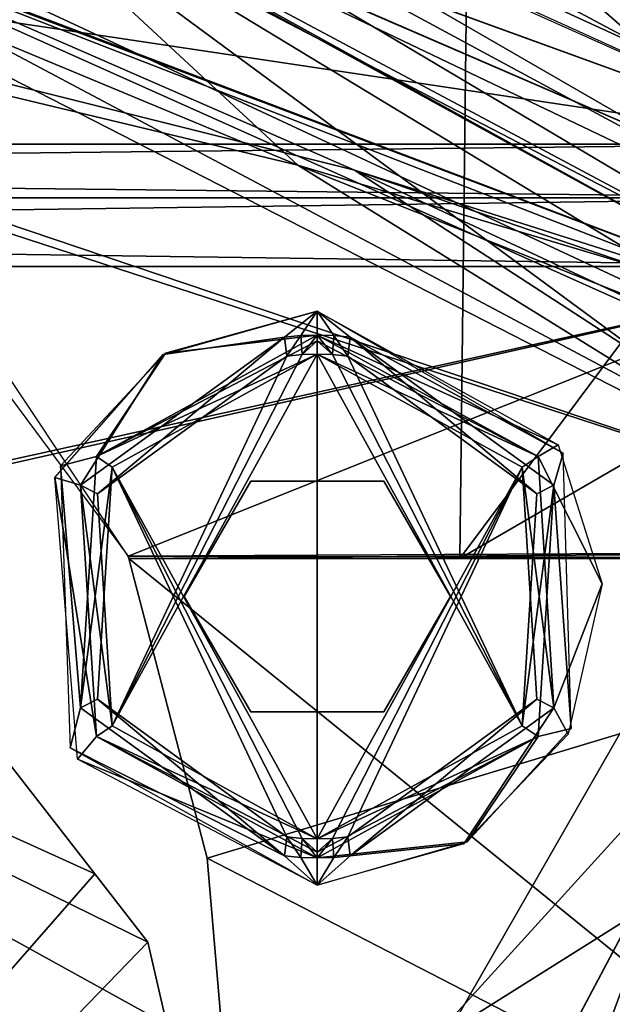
# Model space of a CAD drawing. Header units: millimetres. Extents: x -137 to 239, y -69 to 620.
# Tile 77 of 100: x 42 to 58, y 364 to 390. Entities that reach past the tile are written whole.
import ezdxf

# ---------------------------------------------------------------- set-up
doc = ezdxf.new("R2010")
doc.units = ezdxf.units.MM
doc.header["$LTSCALE"] = 65.185185
for name, color, linetype in [('1030', 7, 'CONTINUOUS'), ('105', 7, 'CONTINUOUS'), ('106', 7, 'CONTINUOUS'), ('112', 7, 'CONTINUOUS'), ('1234', 7, 'CONTINUOUS'), ('1241', 7, 'CONTINUOUS'), ('130', 7, 'CONTINUOUS'), ('160', 7, 'CONTINUOUS'), ('161', 7, 'CONTINUOUS'), ('178', 7, 'CONTINUOUS'), ('179', 7, 'CONTINUOUS'), ('184', 7, 'CONTINUOUS'), ('201', 7, 'CONTINUOUS'), ('230', 7, 'CONTINUOUS'), ('232', 7, 'CONTINUOUS'), ('63', 7, 'CONTINUOUS'), ('666', 7, 'CONTINUOUS'), ('67', 7, 'CONTINUOUS'), ('672', 7, 'CONTINUOUS'), ('68', 7, 'CONTINUOUS'), ('692', 7, 'CONTINUOUS'), ('693', 7, 'CONTINUOUS'), ('72', 7, 'CONTINUOUS'), ('766', 7, 'CONTINUOUS'), ('767', 7, 'CONTINUOUS'), ('770', 7, 'CONTINUOUS'), ('771', 7, 'CONTINUOUS'), ('887', 7, 'CONTINUOUS'), ('888', 7, 'CONTINUOUS'), ('889', 7, 'CONTINUOUS'), ('890', 7, 'CONTINUOUS'), ('891', 7, 'CONTINUOUS'), ('962', 7, 'CONTINUOUS'), ('984', 7, 'CONTINUOUS'), ('985', 7, 'CONTINUOUS'), ('986', 7, 'CONTINUOUS'), ('987', 7, 'CONTINUOUS'), ('988', 7, 'CONTINUOUS')]:
    doc.layers.add(name, color=color, linetype=linetype)

msp = doc.modelspace()

# ---------------------------------------------------------------- linework, layer by layer
at = {"layer": '1030', "linetype": 'Continuous'}
for points in [[(14.656, 333.781, 209.088), (14.656, 380.882, 195.582), (46.049, 363.545, 191.803), (14.656, 333.781, 209.088)], [(46.049, 363.545, 191.803), (14.656, 380.882, 195.582), (45.547, 365.712, 191.321), (46.049, 363.545, 191.803)], [(45.547, 365.712, 191.321), (14.656, 380.882, 195.582), (44.151, 367.504, 191.196), (45.547, 365.712, 191.321)], [(44.151, 367.504, 191.196), (14.656, 380.882, 195.582), (41.638, 370.73, 190.972), (44.151, 367.504, 191.196)]]:
    msp.add_3dface(points, dxfattribs=at)
at = {"layer": '105', "color": 7, "linetype": 'Continuous'}
for points in [[(50.976, 386.01, -194.72), (65.319, 376.686, -191.759), (0, 398.745, -199.326), (50.976, 386.01, -194.72)], [(0, 398.745, -199.326), (65.319, 376.686, -191.759), (0, 304.783, -224.258), (0, 398.745, -199.326)], [(35.381, 392.835, -197.114), (50.976, 386.01, -194.72), (0, 398.745, -199.326), (35.381, 392.835, -197.114)], [(0, 304.783, -224.258), (65.319, 376.686, -191.759), (65.319, 249.742, -218.146), (0, 304.783, -224.258)]]:
    msp.add_3dface(points, dxfattribs=at)
at = {"layer": '106', "color": 7, "linetype": 'Continuous'}
for points in [[(63.974, 377.15, -188.912), (33.426, 392.793, -194.455), (-0.001, 256.481, -228.654), (63.974, 377.15, -188.912)], [(63.984, 250.391, -215.485), (63.974, 377.15, -188.912), (-0.001, 256.481, -228.654), (63.984, 250.391, -215.485)]]:
    msp.add_3dface(points, dxfattribs=at)
at = {"layer": '112', "color": 7, "linetype": 'Continuous'}
for points in [[(24.763, 407.435, -137.5), (67.63, 386.634, -137.5), (40.74, 397.418, -188.783), (24.763, 407.435, -137.5)], [(67.63, 386.634, -137.5), (66.737, 385.484, -161.13), (40.74, 397.418, -188.783), (67.63, 386.634, -137.5)], [(66.737, 385.484, -161.13), (65.875, 382.9, -184.715), (40.74, 397.418, -188.783), (66.737, 385.484, -161.13)]]:
    msp.add_3dface(points, dxfattribs=at)
at = {"layer": '1234', "color": 7, "linetype": 'Continuous'}
for points in [[(53.751, 375.803, -131.2), (68, 394.891, -130.867), (53.999, 397.482, -130.77), (53.751, 375.803, -131.2)], [(75.386, 388.355, -131.056), (68, 394.891, -130.867), (53.751, 375.803, -131.2), (75.386, 388.355, -131.056)], [(73.73, 375.81, -131.2), (75.386, 388.355, -131.056), (53.751, 375.803, -131.2), (73.73, 375.81, -131.2)]]:
    msp.add_3dface(points, dxfattribs=at)
at = {"layer": '1241', "color": 7, "linetype": 'Continuous'}
for points in [[(53.751, 375.802, 131.2), (53.999, 397.482, 130.77), (73.726, 375.802, 131.2), (53.751, 375.802, 131.2)], [(73.726, 375.802, 131.2), (53.999, 397.482, 130.77), (75.387, 388.356, 131.056), (73.726, 375.802, 131.2)], [(75.387, 388.356, 131.056), (53.999, 397.482, 130.77), (68, 394.891, 130.867), (75.387, 388.356, 131.056)]]:
    msp.add_3dface(points, dxfattribs=at)
at = {"layer": '130', "color": 7, "linetype": 'Continuous'}
for points in [[(40.74, 397.418, -188.783), (65.875, 382.9, -184.715), (36.049, 397.16, -193.918), (40.74, 397.418, -188.783)], [(35.381, 392.835, -197.114), (36.049, 397.16, -193.918), (65.716, 381.321, -188.46), (35.381, 392.835, -197.114)], [(36.049, 397.16, -193.918), (65.875, 382.9, -184.715), (65.716, 381.321, -188.46), (36.049, 397.16, -193.918)], [(50.976, 386.01, -194.72), (35.381, 392.835, -197.114), (65.716, 381.321, -188.46), (50.976, 386.01, -194.72)], [(65.319, 376.686, -191.759), (50.976, 386.01, -194.72), (65.523, 379.201, -190.49), (65.319, 376.686, -191.759)], [(50.976, 386.01, -194.72), (65.716, 381.321, -188.46), (65.685, 380.993, -188.871), (50.976, 386.01, -194.72)], [(50.976, 386.01, -194.72), (65.685, 380.993, -188.871), (65.523, 379.201, -190.49), (50.976, 386.01, -194.72)]]:
    msp.add_3dface(points, dxfattribs=at)
at = {"layer": '160', "color": 7, "linetype": 'Continuous'}
for points in [[(64.371, 386.261, -140.5), (21.99, 405.201, -140.5), (39.205, 395.417, -188.26), (64.371, 386.261, -140.5)], [(64.185, 384.612, -162.312), (64.371, 386.261, -140.5), (39.205, 395.417, -188.26), (64.185, 384.612, -162.312)], [(64.004, 381.789, -183.972), (64.185, 384.612, -162.312), (39.205, 395.417, -188.26), (64.004, 381.789, -183.972)]]:
    msp.add_3dface(points, dxfattribs=at)
at = {"layer": '161', "color": 7, "linetype": 'Continuous'}
for points in [[(63.974, 377.15, -188.912), (39.205, 395.417, -188.26), (33.426, 392.793, -194.455), (63.974, 377.15, -188.912)], [(64.004, 381.789, -183.972), (39.205, 395.417, -188.26), (63.983, 380.393, -186.887), (64.004, 381.789, -183.972)], [(63.983, 380.393, -186.887), (39.205, 395.417, -188.26), (63.974, 377.15, -188.912), (63.983, 380.393, -186.887)]]:
    msp.add_3dface(points, dxfattribs=at)
at = {"layer": '178', "color": 7, "linetype": 'Continuous'}
for points in [[(34.242, 393.221, 197.255), (0, 304.783, 224.258), (65.32, 376.686, 191.759), (34.242, 393.221, 197.255)], [(65.32, 376.686, 191.759), (0, 304.783, 224.258), (65.32, 249.752, 218.145), (65.32, 376.686, 191.759)]]:
    msp.add_3dface(points, dxfattribs=at)
at = {"layer": '179', "color": 7, "linetype": 'Continuous'}
for points in [[(0, 398.023, 196.507), (63.974, 377.154, 188.912), (0.001, 256.481, 228.654), (0, 398.023, 196.507)], [(63.974, 377.154, 188.912), (0, 398.023, 196.507), (49.493, 386.139, 191.983), (63.974, 377.154, 188.912)], [(49.493, 386.139, 191.983), (0, 398.023, 196.507), (33.827, 392.663, 194.405), (49.493, 386.139, 191.983)], [(63.974, 377.154, 188.912), (63.984, 250.391, 215.485), (0.001, 256.481, 228.654), (63.974, 377.154, 188.912)]]:
    msp.add_3dface(points, dxfattribs=at)
at = {"layer": '184', "color": 7, "linetype": 'Continuous'}
for points in [[(65.875, 382.9, 184.715), (46.608, 399.775, 137.5), (34.993, 399.569, 189.451), (65.875, 382.9, 184.715)], [(67.63, 386.634, 137.5), (46.608, 399.775, 137.5), (66.737, 385.484, 161.13), (67.63, 386.634, 137.5)], [(66.737, 385.484, 161.13), (46.608, 399.775, 137.5), (65.875, 382.9, 184.715), (66.737, 385.484, 161.13)]]:
    msp.add_3dface(points, dxfattribs=at)
at = {"layer": '201', "color": 7, "linetype": 'Continuous'}
for points in [[(65.716, 381.321, 188.459), (34.993, 399.569, 189.451), (33.743, 397.929, 194.208), (65.716, 381.321, 188.459)], [(65.875, 382.9, 184.715), (34.993, 399.569, 189.451), (65.716, 381.321, 188.459), (65.875, 382.9, 184.715)], [(34.242, 393.221, 197.255), (65.716, 381.321, 188.459), (33.743, 397.929, 194.208), (34.242, 393.221, 197.255)], [(34.242, 393.221, 197.255), (65.32, 376.686, 191.759), (65.524, 379.204, 190.488), (34.242, 393.221, 197.255)], [(34.242, 393.221, 197.255), (65.524, 379.204, 190.488), (65.686, 380.996, 188.868), (34.242, 393.221, 197.255)], [(34.242, 393.221, 197.255), (65.686, 380.996, 188.868), (65.716, 381.321, 188.459), (34.242, 393.221, 197.255)]]:
    msp.add_3dface(points, dxfattribs=at)
at = {"layer": '230', "color": 7, "linetype": 'Continuous'}
for points in [[(64.371, 386.261, 140.5), (39.692, 395.228, 188.187), (23.33, 404.914, 140.5), (64.371, 386.261, 140.5)], [(64.371, 386.261, 140.5), (64.185, 384.611, 162.312), (39.692, 395.228, 188.187), (64.371, 386.261, 140.5)], [(64.185, 384.611, 162.312), (64.004, 381.79, 183.972), (39.692, 395.228, 188.187), (64.185, 384.611, 162.312)]]:
    msp.add_3dface(points, dxfattribs=at)
at = {"layer": '232', "color": 7, "linetype": 'Continuous'}
for points in [[(39.692, 395.228, 188.187), (49.493, 386.139, 191.983), (33.827, 392.663, 194.405), (39.692, 395.228, 188.187)], [(39.692, 395.228, 188.187), (64.004, 381.79, 183.972), (49.493, 386.139, 191.983), (39.692, 395.228, 188.187)], [(64.004, 381.79, 183.972), (63.983, 380.394, 186.886), (49.493, 386.139, 191.983), (64.004, 381.79, 183.972)], [(63.983, 380.394, 186.886), (63.974, 377.154, 188.912), (49.493, 386.139, 191.983), (63.983, 380.394, 186.886)]]:
    msp.add_3dface(points, dxfattribs=at)
at = {"layer": '63', "color": 7, "linetype": 'Continuous'}
for points in [[(35.55, 401.531, 140), (-63.384, 386.694, 140), (63.384, 386.694, 140), (35.55, 401.531, 140)], [(-63.384, 386.694, 140), (-64.572, 385.28, 140), (63.384, 386.694, 140), (-63.384, 386.694, 140)], [(63.384, 386.694, 140), (-64.572, 385.28, 140), (64.572, 385.28, 140), (63.384, 386.694, 140)], [(-65, 383.482, 140), (65, 383.482, 140), (64.572, 385.28, 140), (-65, 383.482, 140)], [(-64.572, 385.28, 140), (-65, 383.482, 140), (64.572, 385.28, 140), (-64.572, 385.28, 140)], [(-62.5, 354.8, 140), (65, 383.482, 140), (-65, 354.8, 140), (-62.5, 354.8, 140)], [(-65, 354.8, 140), (65, 383.482, 140), (-65, 383.482, 140), (-65, 354.8, 140)], [(62.5, 354.8, 140), (65, 383.482, 140), (-62.5, 354.8, 140), (62.5, 354.8, 140)]]:
    msp.add_3dface(points, dxfattribs=at)
at = {"layer": '666', "color": 7, "linetype": 'Continuous'}
for points in [[(74.859, 387.788, -133.869), (32.147, 395.201, -133.658), (75.261, 399.658, -133.482), (74.859, 387.788, -133.869)], [(45.025, 375.859, -134), (32.147, 395.201, -133.658), (73.273, 376.008, -134), (45.025, 375.859, -134)], [(73.273, 376.008, -134), (32.147, 395.201, -133.658), (74.859, 387.788, -133.869), (73.273, 376.008, -134)], [(73.235, 375.8, -134), (45.025, 375.859, -134), (73.273, 376.008, -134), (73.235, 375.8, -134)], [(45.043, 375.8, -134), (45.025, 375.859, -134), (73.235, 375.8, -134), (45.043, 375.8, -134)]]:
    msp.add_3dface(points, dxfattribs=at)
at = {"layer": '67', "color": 7, "linetype": 'Continuous'}
for points in [[(-35.55, 401.531, -140), (63.384, 386.694, -140), (-63.384, 386.694, -140), (-35.55, 401.531, -140)], [(35.55, 401.531, -140), (63.384, 386.694, -140), (-35.55, 401.531, -140), (35.55, 401.531, -140)], [(-63.384, 386.694, -140), (64.572, 385.28, -140), (-64.572, 385.28, -140), (-63.384, 386.694, -140)], [(63.384, 386.694, -140), (64.572, 385.28, -140), (-63.384, 386.694, -140), (63.384, 386.694, -140)], [(-64.572, 385.28, -140), (65, 383.482, -140), (-65, 383.482, -140), (-64.572, 385.28, -140)], [(64.572, 385.28, -140), (65, 383.482, -140), (-64.572, 385.28, -140), (64.572, 385.28, -140)], [(65, 354.8, -140), (62.5, 354.8, -140), (-65, 383.482, -140), (65, 354.8, -140)], [(-65, 383.482, -140), (62.5, 354.8, -140), (-62.5, 354.8, -140), (-65, 383.482, -140)], [(65, 383.482, -140), (65, 354.8, -140), (-65, 383.482, -140), (65, 383.482, -140)]]:
    msp.add_3dface(points, dxfattribs=at)
at = {"layer": '672', "color": 7, "linetype": 'Continuous'}
for points in [[(45.043, 375.8, -134), (73.235, 375.8, -134), (68.11, 357.084, -134), (45.043, 375.8, -134)], [(47.105, 367.918, -134), (45.043, 375.8, -134), (68.11, 357.084, -134), (47.105, 367.918, -134)], [(47.8, 359.8, -134), (47.105, 367.918, -134), (68.11, 357.084, -134), (47.8, 359.8, -134)]]:
    msp.add_3dface(points, dxfattribs=at)
at = {"layer": '68', "color": 7, "linetype": 'Continuous'}
for points in [[(35.55, 401.531, -137.5), (-63.384, 386.694, -137.5), (63.384, 386.694, -137.5), (35.55, 401.531, -137.5)], [(-63.384, 386.694, -137.5), (-64.572, 385.28, -137.5), (63.384, 386.694, -137.5), (-63.384, 386.694, -137.5)], [(63.384, 386.694, -137.5), (-64.572, 385.28, -137.5), (64.572, 385.28, -137.5), (63.384, 386.694, -137.5)], [(-64.572, 385.28, -137.5), (-65, 383.482, -137.5), (64.572, 385.28, -137.5), (-64.572, 385.28, -137.5)], [(64.572, 385.28, -137.5), (-65, 383.482, -137.5), (65, 383.482, -137.5), (64.572, 385.28, -137.5)], [(-65, 156.8, -137.5), (-15, 166, -137.5), (65, 383.482, -137.5), (-65, 156.8, -137.5)], [(-65, 383.482, -137.5), (-65, 156.8, -137.5), (65, 383.482, -137.5), (-65, 383.482, -137.5)], [(65, 383.482, -137.5), (-15, 166, -137.5), (15, 166, -137.5), (65, 383.482, -137.5)], [(18.535, 164.536, -137.5), (65, 383.482, -137.5), (15, 166, -137.5), (18.535, 164.536, -137.5)], [(20, 161, -137.5), (65, 383.482, -137.5), (18.535, 164.536, -137.5), (20, 161, -137.5)], [(20, 156.8, -137.5), (65, 156.8, -137.5), (65, 383.482, -137.5), (20, 156.8, -137.5)], [(20, 156.8, -137.5), (65, 383.482, -137.5), (20, 161, -137.5), (20, 156.8, -137.5)]]:
    msp.add_3dface(points, dxfattribs=at)
at = {"layer": '692', "color": 7, "linetype": 'Continuous'}
for points in [[(74.859, 387.788, 133.869), (75.261, 399.657, 133.482), (28.49, 398.182, 133.544), (74.859, 387.788, 133.869)], [(45.025, 375.859, 134), (74.859, 387.788, 133.869), (28.49, 398.182, 133.544), (45.025, 375.859, 134)], [(73.273, 376.008, 134), (74.859, 387.788, 133.869), (45.025, 375.859, 134), (73.273, 376.008, 134)], [(45.043, 375.8, 134), (73.273, 376.008, 134), (45.025, 375.859, 134), (45.043, 375.8, 134)], [(73.235, 375.8, 134), (73.273, 376.008, 134), (45.043, 375.8, 134), (73.235, 375.8, 134)]]:
    msp.add_3dface(points, dxfattribs=at)
at = {"layer": '693', "color": 7, "linetype": 'Continuous'}
for points in [[(73.235, 375.8, 134), (45.043, 375.8, 134), (47.105, 367.918, 134), (73.235, 375.8, 134)], [(47.8, 359.8, 134), (73.235, 375.8, 134), (47.105, 367.918, 134), (47.8, 359.8, 134)], [(73.235, 375.8, 134), (47.8, 359.8, 134), (68.11, 357.084, 134), (73.235, 375.8, 134)]]:
    msp.add_3dface(points, dxfattribs=at)
at = {"layer": '72', "color": 7, "linetype": 'Continuous'}
for points in [[(-35.55, 401.531, 137.5), (63.384, 386.694, 137.5), (-63.384, 386.694, 137.5), (-35.55, 401.531, 137.5)], [(35.55, 401.531, 137.5), (63.384, 386.694, 137.5), (-35.55, 401.531, 137.5), (35.55, 401.531, 137.5)], [(-63.384, 386.694, 137.5), (64.572, 385.28, 137.5), (-64.572, 385.28, 137.5), (-63.384, 386.694, 137.5)], [(63.384, 386.694, 137.5), (64.572, 385.28, 137.5), (-63.384, 386.694, 137.5), (63.384, 386.694, 137.5)], [(-64.572, 385.28, 137.5), (65, 383.482, 137.5), (-65, 383.482, 137.5), (-64.572, 385.28, 137.5)], [(64.572, 385.28, 137.5), (65, 383.482, 137.5), (-64.572, 385.28, 137.5), (64.572, 385.28, 137.5)], [(65, 383.482, 137.5), (65, 156.8, 137.5), (-65, 383.482, 137.5), (65, 383.482, 137.5)], [(65, 156.8, 137.5), (-65, 156.8, 137.5), (-65, 383.482, 137.5), (65, 156.8, 137.5)]]:
    msp.add_3dface(points, dxfattribs=at)
at = {"layer": '766', "color": 7, "linetype": 'Continuous'}
for points in [[(46.5, 374.8, -140), (48.25, 377.831, -140), (46.5, 374.8, -155.5), (46.5, 374.8, -140)], [(46.5, 374.8, -155.5), (48.25, 377.831, -140), (48.25, 377.831, -155.5), (46.5, 374.8, -155.5)], [(48.25, 377.831, -140), (51.75, 377.831, -140), (48.25, 377.831, -155.5), (48.25, 377.831, -140)], [(48.25, 377.831, -155.5), (51.75, 377.831, -140), (51.75, 377.831, -155.5), (48.25, 377.831, -155.5)], [(51.75, 377.831, -140), (53.5, 374.8, -140), (51.75, 377.831, -155.5), (51.75, 377.831, -140)], [(51.75, 377.831, -155.5), (53.5, 374.8, -140), (53.5, 374.8, -155.5), (51.75, 377.831, -155.5)]]:
    msp.add_3dface(points, dxfattribs=at)
at = {"layer": '767', "color": 7, "linetype": 'Continuous'}
for points in [[(46.5, 374.8, -140), (46.5, 374.8, -155.5), (48.25, 371.769, -155.5), (46.5, 374.8, -140)], [(48.25, 371.769, -140), (46.5, 374.8, -140), (48.25, 371.769, -155.5), (48.25, 371.769, -140)], [(53.5, 374.8, -155.5), (53.5, 374.8, -140), (51.75, 371.769, -140), (53.5, 374.8, -155.5)], [(53.5, 374.8, -155.5), (51.75, 371.769, -140), (51.75, 371.769, -155.5), (53.5, 374.8, -155.5)], [(51.75, 371.769, -140), (48.25, 371.769, -140), (51.75, 371.769, -155.5), (51.75, 371.769, -140)], [(51.75, 371.769, -155.5), (48.25, 371.769, -140), (48.25, 371.769, -155.5), (51.75, 371.769, -155.5)]]:
    msp.add_3dface(points, dxfattribs=at)
at = {"layer": '770', "color": 7, "linetype": 'Continuous'}
for points in [[(46.5, 374.8, 140), (46.5, 374.8, 155.5), (48.25, 377.831, 155.5), (46.5, 374.8, 140)], [(48.25, 377.831, 140), (46.5, 374.8, 140), (48.25, 377.831, 155.5), (48.25, 377.831, 140)], [(51.75, 377.831, 140), (48.25, 377.831, 140), (51.75, 377.831, 155.5), (51.75, 377.831, 140)], [(51.75, 377.831, 155.5), (48.25, 377.831, 140), (48.25, 377.831, 155.5), (51.75, 377.831, 155.5)], [(53.5, 374.8, 140), (51.75, 377.831, 140), (53.5, 374.8, 155.5), (53.5, 374.8, 140)], [(53.5, 374.8, 155.5), (51.75, 377.831, 140), (51.75, 377.831, 155.5), (53.5, 374.8, 155.5)]]:
    msp.add_3dface(points, dxfattribs=at)
at = {"layer": '771', "color": 7, "linetype": 'Continuous'}
for points in [[(46.5, 374.8, 155.5), (46.5, 374.8, 140), (48.25, 371.769, 140), (46.5, 374.8, 155.5)], [(48.25, 371.769, 155.5), (46.5, 374.8, 155.5), (48.25, 371.769, 140), (48.25, 371.769, 155.5)], [(53.5, 374.8, 140), (53.5, 374.8, 155.5), (51.75, 371.769, 155.5), (53.5, 374.8, 140)], [(53.5, 374.8, 140), (51.75, 371.769, 155.5), (51.75, 371.769, 140), (53.5, 374.8, 140)], [(51.75, 371.769, 155.5), (48.25, 371.769, 155.5), (51.75, 371.769, 140), (51.75, 371.769, 155.5)], [(51.75, 371.769, 140), (48.25, 371.769, 155.5), (48.25, 371.769, 140), (51.75, 371.769, 140)]]:
    msp.add_3dface(points, dxfattribs=at)
at = {"layer": '887', "color": 7, "linetype": 'Continuous'}
for points in [[(50, 368.426, -155.5), (50, 381.174, -155.5), (44.612, 378.205, -155.5), (50, 368.426, -155.5)], [(50.401, 381.161, -155.5), (50, 381.174, -155.5), (55.388, 371.395, -155.5), (50.401, 381.161, -155.5)], [(55.388, 371.395, -155.5), (50, 381.174, -155.5), (50, 368.426, -155.5), (55.388, 371.395, -155.5)], [(50.801, 381.123, -155.5), (50.401, 381.161, -155.5), (55.388, 371.395, -155.5), (50.801, 381.123, -155.5)], [(55.773, 377.501, -155.5), (50.801, 381.123, -155.5), (55.388, 371.395, -155.5), (55.773, 377.501, -155.5)], [(44.227, 372.098, -155.5), (49.2, 368.476, -155.5), (44.612, 378.205, -155.5), (44.227, 372.098, -155.5)], [(49.599, 368.439, -155.5), (50, 368.426, -155.5), (44.612, 378.205, -155.5), (49.599, 368.439, -155.5)], [(49.2, 368.476, -155.5), (49.599, 368.439, -155.5), (44.612, 378.205, -155.5), (49.2, 368.476, -155.5)]]:
    msp.add_3dface(points, dxfattribs=at)
at = {"layer": '888', "color": 7, "linetype": 'Continuous'}
for points in [[(50, 381.524, -155.643), (50.401, 381.161, -155.5), (50, 381.674, -155.991), (50, 381.524, -155.643)], [(50, 381.674, -155.991), (50.401, 381.161, -155.5), (50.433, 381.66, -155.991), (50, 381.674, -155.991)], [(50, 381.174, -155.5), (50.401, 381.161, -155.5), (50, 381.524, -155.643), (50, 381.174, -155.5)], [(50.401, 381.161, -155.5), (50.801, 381.123, -155.5), (50.433, 381.66, -155.991), (50.401, 381.161, -155.5)], [(50.433, 381.66, -155.991), (50.801, 381.123, -155.5), (50.864, 381.619, -155.991), (50.433, 381.66, -155.991)], [(50.801, 381.123, -155.5), (55.773, 377.501, -155.5), (50.864, 381.619, -155.991), (50.801, 381.123, -155.5)], [(50.864, 381.619, -155.991), (55.773, 377.501, -155.5), (56.22, 377.725, -155.991), (50.864, 381.619, -155.991)], [(55.773, 377.501, -155.5), (55.388, 371.395, -155.5), (56.22, 377.725, -155.991), (55.773, 377.501, -155.5)], [(56.22, 377.725, -155.991), (55.388, 371.395, -155.5), (55.803, 371.116, -155.991), (56.22, 377.725, -155.991)], [(55.388, 371.395, -155.5), (50, 368.426, -155.5), (55.803, 371.116, -155.991), (55.388, 371.395, -155.5)], [(55.803, 371.116, -155.991), (50, 368.426, -155.5), (50, 368.076, -155.643), (55.803, 371.116, -155.991)], [(50, 367.926, -155.991), (55.803, 371.116, -155.991), (50, 368.076, -155.643), (50, 367.926, -155.991)]]:
    msp.add_3dface(points, dxfattribs=at)
at = {"layer": '889', "color": 7, "linetype": 'Continuous'}
for points in [[(50, 381.524, -155.643), (50, 381.674, -155.991), (44.196, 378.484, -155.991), (50, 381.524, -155.643)], [(50, 381.174, -155.5), (50, 381.524, -155.643), (44.196, 378.484, -155.991), (50, 381.174, -155.5)], [(44.612, 378.205, -155.5), (50, 381.174, -155.5), (44.196, 378.484, -155.991), (44.612, 378.205, -155.5)], [(43.78, 371.874, -155.991), (44.612, 378.205, -155.5), (44.196, 378.484, -155.991), (43.78, 371.874, -155.991)], [(44.227, 372.098, -155.5), (44.612, 378.205, -155.5), (43.78, 371.874, -155.991), (44.227, 372.098, -155.5)], [(49.137, 367.98, -155.991), (44.227, 372.098, -155.5), (43.78, 371.874, -155.991), (49.137, 367.98, -155.991)], [(49.2, 368.476, -155.5), (44.227, 372.098, -155.5), (49.137, 367.98, -155.991), (49.2, 368.476, -155.5)], [(49.568, 367.94, -155.991), (49.2, 368.476, -155.5), (49.137, 367.98, -155.991), (49.568, 367.94, -155.991)], [(49.599, 368.439, -155.5), (49.2, 368.476, -155.5), (49.568, 367.94, -155.991), (49.599, 368.439, -155.5)], [(50, 367.926, -155.991), (49.599, 368.439, -155.5), (49.568, 367.94, -155.991), (50, 367.926, -155.991)], [(50, 368.426, -155.5), (49.599, 368.439, -155.5), (50, 368.076, -155.643), (50, 368.426, -155.5)], [(49.599, 368.439, -155.5), (50, 367.926, -155.991), (50, 368.076, -155.643), (49.599, 368.439, -155.5)]]:
    msp.add_3dface(points, dxfattribs=at)
at = {"layer": '890', "color": 7, "linetype": 'Continuous'}
for points in [[(46.011, 381.199, -194.175), (50, 381.674, -155.991), (50, 382.308, -192.342), (46.011, 381.199, -194.175)], [(44.196, 378.484, -155.991), (50, 381.674, -155.991), (46.011, 381.199, -194.175), (44.196, 378.484, -155.991)], [(43.249, 378.233, -196.095), (44.196, 378.484, -155.991), (46.011, 381.199, -194.175), (43.249, 378.233, -196.095)], [(43.78, 371.874, -155.991), (44.196, 378.484, -155.991), (43.249, 378.233, -196.095), (43.78, 371.874, -155.991)], [(43.506, 370.823, -198.442), (43.78, 371.874, -155.991), (43.249, 378.233, -196.095), (43.506, 370.823, -198.442)], [(49.137, 367.98, -155.991), (43.78, 371.874, -155.991), (43.506, 370.823, -198.442), (49.137, 367.98, -155.991)], [(50, 367.205, -197.319), (49.137, 367.98, -155.991), (43.506, 370.823, -198.442), (50, 367.205, -197.319)], [(49.568, 367.94, -155.991), (49.137, 367.98, -155.991), (50, 367.205, -197.319), (49.568, 367.94, -155.991)], [(50, 367.926, -155.991), (49.568, 367.94, -155.991), (50, 367.205, -197.319), (50, 367.926, -155.991)]]:
    msp.add_3dface(points, dxfattribs=at)
at = {"layer": '891', "color": 7, "linetype": 'Continuous'}
for points in [[(50, 381.674, -155.991), (50.433, 381.66, -155.991), (50, 382.308, -192.342), (50, 381.674, -155.991)], [(50.433, 381.66, -155.991), (50.864, 381.619, -155.991), (50, 382.308, -192.342), (50.433, 381.66, -155.991)], [(50, 382.308, -192.342), (50.864, 381.619, -155.991), (56.466, 378.569, -190.96), (50, 382.308, -192.342)], [(50.864, 381.619, -155.991), (56.22, 377.725, -155.991), (56.466, 378.569, -190.96), (50.864, 381.619, -155.991)], [(56.466, 378.569, -190.96), (56.22, 377.725, -155.991), (56.675, 371.326, -193.272), (56.466, 378.569, -190.96)], [(56.22, 377.725, -155.991), (55.803, 371.116, -155.991), (56.675, 371.326, -193.272), (56.22, 377.725, -155.991)], [(56.675, 371.326, -193.272), (55.803, 371.116, -155.991), (53.94, 368.346, -195.394), (56.675, 371.326, -193.272)], [(55.803, 371.116, -155.991), (50, 367.926, -155.991), (53.94, 368.346, -195.394), (55.803, 371.116, -155.991)], [(50, 367.926, -155.991), (50, 367.205, -197.319), (53.94, 368.346, -195.394), (50, 367.926, -155.991)]]:
    msp.add_3dface(points, dxfattribs=at)
at = {"layer": '962', "linetype": 'Continuous'}
for points in [[(41.638, 370.73, -190.977), (14.656, 333.781, -209.093), (44.151, 367.504, -191.202), (41.638, 370.73, -190.977)], [(44.151, 367.504, -191.202), (14.656, 333.781, -209.093), (45.547, 365.712, -191.326), (44.151, 367.504, -191.202)], [(45.547, 365.712, -191.326), (14.656, 333.781, -209.093), (46.049, 363.545, -191.808), (45.547, 365.712, -191.326)]]:
    msp.add_3dface(points, dxfattribs=at)
at = {"layer": '984', "color": 7, "linetype": 'Continuous'}
for points in [[(50, 382.308, 192.342), (49.137, 381.62, 155.991), (45.947, 381.16, 194.21), (50, 382.308, 192.342)], [(49.568, 381.66, 155.991), (49.137, 381.62, 155.991), (50, 382.308, 192.342), (49.568, 381.66, 155.991)], [(50, 381.674, 155.991), (49.568, 381.66, 155.991), (50, 382.308, 192.342), (50, 381.674, 155.991)], [(45.947, 381.16, 194.21), (49.137, 381.62, 155.991), (43.78, 377.726, 155.991), (45.947, 381.16, 194.21)], [(43.101, 377.931, 196.247), (45.947, 381.16, 194.21), (43.78, 377.726, 155.991), (43.101, 377.931, 196.247)], [(43.699, 370.523, 198.477), (43.101, 377.931, 196.247), (44.196, 371.116, 155.991), (43.699, 370.523, 198.477)], [(44.196, 371.116, 155.991), (43.101, 377.931, 196.247), (43.78, 377.726, 155.991), (44.196, 371.116, 155.991)], [(50, 367.926, 155.991), (43.699, 370.523, 198.477), (44.196, 371.116, 155.991), (50, 367.926, 155.991)], [(50, 367.205, 197.319), (43.699, 370.523, 198.477), (50, 367.926, 155.991), (50, 367.205, 197.319)]]:
    msp.add_3dface(points, dxfattribs=at)
at = {"layer": '985', "color": 7, "linetype": 'Continuous'}
for points in [[(43.78, 377.726, 155.991), (49.137, 381.62, 155.991), (44.227, 377.502, 155.5), (43.78, 377.726, 155.991)], [(49.137, 381.62, 155.991), (49.2, 381.124, 155.5), (44.227, 377.502, 155.5), (49.137, 381.62, 155.991)], [(49.137, 381.62, 155.991), (49.568, 381.66, 155.991), (49.2, 381.124, 155.5), (49.137, 381.62, 155.991)], [(49.2, 381.124, 155.5), (49.568, 381.66, 155.991), (49.599, 381.161, 155.5), (49.2, 381.124, 155.5)], [(49.568, 381.66, 155.991), (50, 381.674, 155.991), (49.599, 381.161, 155.5), (49.568, 381.66, 155.991)], [(49.599, 381.161, 155.5), (50, 381.674, 155.991), (50, 381.524, 155.643), (49.599, 381.161, 155.5)], [(50, 381.174, 155.5), (49.599, 381.161, 155.5), (50, 381.524, 155.643), (50, 381.174, 155.5)], [(44.196, 371.116, 155.991), (43.78, 377.726, 155.991), (44.612, 371.395, 155.5), (44.196, 371.116, 155.991)], [(44.612, 371.395, 155.5), (43.78, 377.726, 155.991), (44.227, 377.502, 155.5), (44.612, 371.395, 155.5)], [(50, 368.426, 155.5), (44.196, 371.116, 155.991), (44.612, 371.395, 155.5), (50, 368.426, 155.5)], [(50, 367.926, 155.991), (44.196, 371.116, 155.991), (50, 368.076, 155.643), (50, 367.926, 155.991)], [(50, 368.076, 155.643), (44.196, 371.116, 155.991), (50, 368.426, 155.5), (50, 368.076, 155.643)]]:
    msp.add_3dface(points, dxfattribs=at)
at = {"layer": '986', "color": 7, "linetype": 'Continuous'}
for points in [[(49.599, 381.161, 155.5), (50, 381.174, 155.5), (44.612, 371.395, 155.5), (49.599, 381.161, 155.5)], [(50, 381.174, 155.5), (50, 368.426, 155.5), (44.612, 371.395, 155.5), (50, 381.174, 155.5)], [(49.2, 381.124, 155.5), (49.599, 381.161, 155.5), (44.612, 371.395, 155.5), (49.2, 381.124, 155.5)], [(50, 368.426, 155.5), (50, 381.174, 155.5), (55.388, 378.205, 155.5), (50, 368.426, 155.5)], [(49.2, 381.124, 155.5), (44.612, 371.395, 155.5), (44.227, 377.502, 155.5), (49.2, 381.124, 155.5)], [(50.401, 368.439, 155.5), (50, 368.426, 155.5), (55.388, 378.205, 155.5), (50.401, 368.439, 155.5)], [(50.801, 368.477, 155.5), (50.401, 368.439, 155.5), (55.388, 378.205, 155.5), (50.801, 368.477, 155.5)], [(55.773, 372.099, 155.5), (50.801, 368.477, 155.5), (55.388, 378.205, 155.5), (55.773, 372.099, 155.5)]]:
    msp.add_3dface(points, dxfattribs=at)
at = {"layer": '987', "color": 7, "linetype": 'Continuous'}
for points in [[(50, 381.524, 155.643), (50, 381.674, 155.991), (55.803, 378.484, 155.991), (50, 381.524, 155.643)], [(50, 381.174, 155.5), (50, 381.524, 155.643), (55.803, 378.484, 155.991), (50, 381.174, 155.5)], [(55.388, 378.205, 155.5), (50, 381.174, 155.5), (55.803, 378.484, 155.991), (55.388, 378.205, 155.5)], [(56.22, 371.875, 155.991), (55.388, 378.205, 155.5), (55.803, 378.484, 155.991), (56.22, 371.875, 155.991)], [(55.773, 372.099, 155.5), (55.388, 378.205, 155.5), (56.22, 371.875, 155.991), (55.773, 372.099, 155.5)], [(50.801, 368.477, 155.5), (55.773, 372.099, 155.5), (50.864, 367.981, 155.991), (50.801, 368.477, 155.5)], [(50.864, 367.981, 155.991), (55.773, 372.099, 155.5), (56.22, 371.875, 155.991), (50.864, 367.981, 155.991)], [(50.401, 368.439, 155.5), (50.801, 368.477, 155.5), (50.433, 367.94, 155.991), (50.401, 368.439, 155.5)], [(50.433, 367.94, 155.991), (50.801, 368.477, 155.5), (50.864, 367.981, 155.991), (50.433, 367.94, 155.991)], [(50, 367.926, 155.991), (50, 368.076, 155.643), (50.401, 368.439, 155.5), (50, 367.926, 155.991)], [(50, 367.926, 155.991), (50.401, 368.439, 155.5), (50.433, 367.94, 155.991), (50, 367.926, 155.991)], [(50, 368.076, 155.643), (50, 368.426, 155.5), (50.401, 368.439, 155.5), (50, 368.076, 155.643)]]:
    msp.add_3dface(points, dxfattribs=at)
at = {"layer": '988', "color": 7, "linetype": 'Continuous'}
for points in [[(50, 381.674, 155.991), (50, 382.308, 192.342), (56.332, 378.79, 190.946), (50, 381.674, 155.991)], [(55.803, 378.484, 155.991), (50, 381.674, 155.991), (56.332, 378.79, 190.946), (55.803, 378.484, 155.991)], [(57.489, 375.137, 191.655), (55.803, 378.484, 155.991), (56.332, 378.79, 190.946), (57.489, 375.137, 191.655)], [(56.22, 371.875, 155.991), (55.803, 378.484, 155.991), (57.489, 375.137, 191.655), (56.22, 371.875, 155.991)], [(56.598, 371.179, 193.354), (56.22, 371.875, 155.991), (57.489, 375.137, 191.655), (56.598, 371.179, 193.354)], [(50.864, 367.981, 155.991), (56.22, 371.875, 155.991), (53.853, 368.293, 195.447), (50.864, 367.981, 155.991)], [(53.853, 368.293, 195.447), (56.22, 371.875, 155.991), (56.598, 371.179, 193.354), (53.853, 368.293, 195.447)], [(50, 367.205, 197.319), (50.864, 367.981, 155.991), (53.853, 368.293, 195.447), (50, 367.205, 197.319)], [(50, 367.205, 197.319), (50.433, 367.94, 155.991), (50.864, 367.981, 155.991), (50, 367.205, 197.319)], [(50, 367.205, 197.319), (50, 367.926, 155.991), (50.433, 367.94, 155.991), (50, 367.205, 197.319)]]:
    msp.add_3dface(points, dxfattribs=at)

doc.saveas('drawing.dxf')
